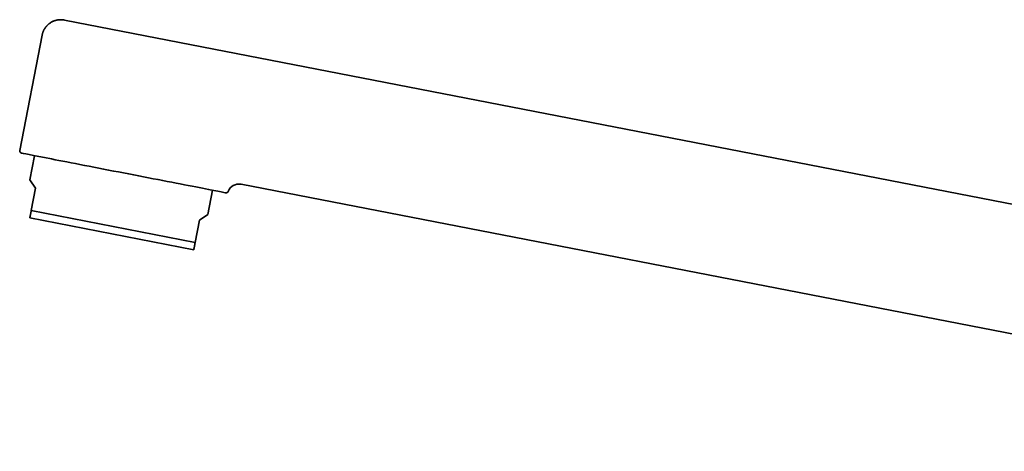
# Model space of a CAD drawing. Header units: millimetres. Extents: x 8 to 765, y 12 to 512.
# Tile 1 of 17: x 27 to 157, y 426 to 483. Entities that reach past the tile are written whole.
import ezdxf

# ---------------------------------------------------------------- set-up
doc = ezdxf.new("R2010")
doc.units = ezdxf.units.MM

msp = doc.modelspace()

# ---------------------------------------------------------------- linework, layer by layer
at = {"color": 7, "linetype": 'Continuous', "lineweight": 35}
for p, q in [((237.54, 443), (33.14, 482.73)), ((30.21, 480.76), (27.26, 465.54)), ((29.21, 464.85), (28.59, 461.68)), ((28.59, 461.68), (29.34, 460.56)), ((28.77, 457.62), (29.34, 460.56)), ((56.39, 461.1), (56.42, 461.09)), ((56.4, 461.1), (56.42, 461.09)), ((56.42, 461.09), (56.4, 461.1)), ((56.42, 461.09), (237.54, 425.89)), ((52.05, 457.12), (52.67, 460.29)), ((50.18, 452.44), (28.58, 456.64)), ((50.37, 453.42), (28.77, 457.62)), ((50.94, 456.37), (52.05, 457.12)), ((50.37, 453.42), (50.94, 456.37))]:
    msp.add_line(p, q, dxfattribs=at)
for centre, radius, start, end in [((27.55, 465.48), 0.3, 169, 259), ((56.13, 459.62), 1.5, 80.0628, 159.4059), ((54.45, 460.26), 0.3, 259, 339.4048)]:
    msp.add_arc(centre, radius, start, end, dxfattribs=at)
for points, knots in [([(33.14, 482.73), (33.13, 482.74), (33.11, 482.74), (33.08, 482.74), (33.06, 482.75), (33.04, 482.75), (33.02, 482.75), (33, 482.76), (32.97, 482.76), (32.93, 482.76), (32.87, 482.77), (32.79, 482.78), (32.69, 482.78), (32.58, 482.78), (32.47, 482.77), (32.35, 482.76), (32.24, 482.74), (32.12, 482.72), (32.01, 482.69), (31.89, 482.66), (31.77, 482.61), (31.65, 482.57), (31.53, 482.51), (31.41, 482.44), (31.3, 482.37), (31.19, 482.29), (31.08, 482.22), (31, 482.14), (30.93, 482.08), (30.87, 482.02), (30.83, 481.97), (30.78, 481.92), (30.73, 481.86), (30.7, 481.82), (30.67, 481.78), (30.64, 481.74), (30.61, 481.7), (30.58, 481.65), (30.54, 481.58), (30.49, 481.51), (30.45, 481.43), (30.4, 481.34), (30.36, 481.23), (30.31, 481.12), (30.27, 481), (30.24, 480.88), (30.22, 480.79), (30.21, 480.76)], [0, 0, 0, 0, 0.009764, 0.017606, 0.023498, 0.027919, 0.032329, 0.036826, 0.041407, 0.054365, 0.067382, 0.090563, 0.113917, 0.142842, 0.173045, 0.204534, 0.23244, 0.261397, 0.291401, 0.322442, 0.354502, 0.387559, 0.421583, 0.455753, 0.492227, 0.526682, 0.559069, 0.589357, 0.611672, 0.63217, 0.650248, 0.665933, 0.685182, 0.70359, 0.711872, 0.722796, 0.736337, 0.752461, 0.771487, 0.793087, 0.817188, 0.843701, 0.87252, 0.902948, 0.935342, 0.969548, 1, 1, 1, 1]), ([(27.49, 465.19), (27.49, 465.19), (28.91, 464.91), (33.95, 463.93), (37.37, 463.27), (44.51, 461.88), (47.93, 461.22), (52.97, 460.24), (54.39, 459.96), (54.39, 459.96)], [0, 0, 0, 0, 0.25, 0.25, 0.5, 0.5, 0.75, 0.75, 1, 1, 1, 1]), ([(28.77, 457.62), (28.76, 457.57), (28.74, 457.47), (28.72, 457.34), (28.7, 457.23), (28.68, 457.13), (28.66, 457.05), (28.65, 456.98), (28.64, 456.93), (28.63, 456.89), (28.62, 456.85), (28.61, 456.8), (28.6, 456.75), (28.6, 456.71), (28.59, 456.68), (28.58, 456.65), (28.58, 456.64), (28.58, 456.64), (28.58, 456.64)], [0, 0, 0, 0, 0.08154, 0.163092, 0.244629, 0.305804, 0.366993, 0.428181, 0.489353, 0.490906, 0.551715, 0.612544, 0.67337, 0.734176, 0.800618, 0.867089, 0.93356, 1, 1, 1, 1]), ([(50.18, 452.44), (50.18, 452.44), (50.18, 452.44), (50.18, 452.45), (50.18, 452.47), (50.19, 452.49), (50.19, 452.52), (50.2, 452.56), (50.21, 452.61), (50.22, 452.66), (50.23, 452.71), (50.24, 452.78), (50.26, 452.85), (50.27, 452.93), (50.29, 453.03), (50.32, 453.15), (50.34, 453.28), (50.36, 453.37), (50.37, 453.42)], [0, 0, 0, 0, 0.056559, 0.113137, 0.169715, 0.226275, 0.283215, 0.340156, 0.396333, 0.45251, 0.51135, 0.570206, 0.629063, 0.687906, 0.765829, 0.843752, 0.921876, 1, 1, 1, 1])]:
    msp.add_open_spline(points, degree=3, knots=knots, dxfattribs=at)

doc.saveas('drawing.dxf')
